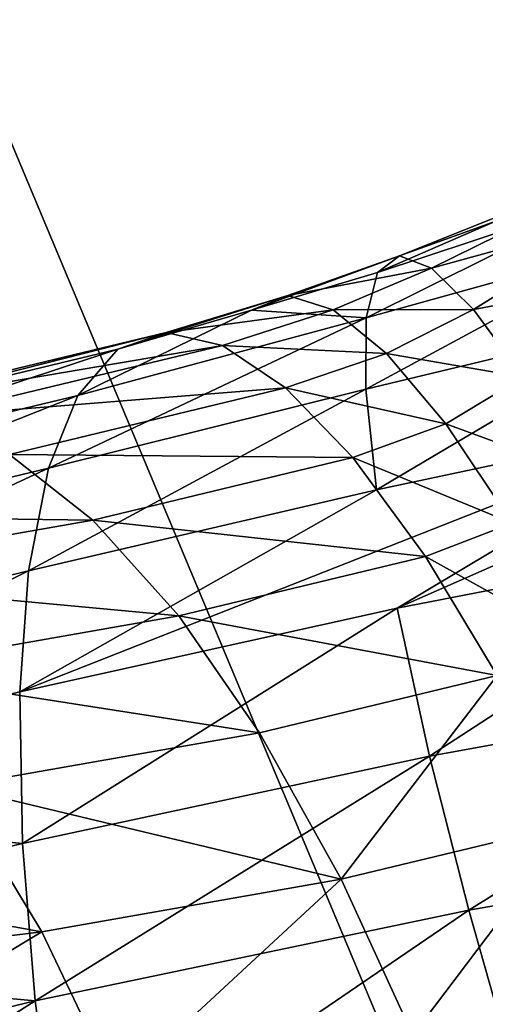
# Model space of a CAD drawing. Header units: millimetres. Extents: x -1 to 515, y 0 to 80.
# Tile 30 of 69: x 247.603 to 248.458, y 34.358 to 36.165. Entities that reach past the tile are written whole.
import ezdxf

# ---------------------------------------------------------------- set-up
doc = ezdxf.new("R2010")
doc.units = ezdxf.units.MM
doc.header["$LTSCALE"] = 25.4
doc.layers.get('0').update_dxf_attribs({"true_color": 0xff5454})

# ---------------------------------------------------------------- blocks, each defined once
blk = doc.blocks.new('STICKS-6267-9077.STL#2')
at = {"color": 250, "true_color": 0x262626}
mesh = blk.add_polyface(dxfattribs=at)
corners = [(254.598, 44.4471, -19.379), (248.5736, 30.0471, -16.7234), (248.5736, 44.4471, -16.7234), (254.598, 30.0471, -19.379)]
mesh.append_faces([[corners[k] for k in face] for face in [(0, 1, 2), (1, 0, 3)]], dxfattribs={"vtx0": -1, "color": 250})
mesh = blk.add_polyface(dxfattribs=at)
corners = [(254.6686, 30.0471, 19.3969), (248.6346, 44.4471, 16.7632), (248.6346, 30.0471, 16.7632), (254.6686, 44.4471, 19.3969)]
mesh.append_faces([[corners[k] for k in face] for face in [(0, 1, 2), (1, 0, 3)]], dxfattribs={"vtx0": -1, "color": 250})
at = {"color": 18, "true_color": 0x000000}
mesh = blk.add_polyface(dxfattribs=at)
corners = [(251.3184, 40.5988, -26.2972), (251.3347, 40.5606, -26.6673), (250.8967, 40.4161, -26.4458)]
mesh.append_faces([[corners[k] for k in face] for face in [(0, 1, 2)]], dxfattribs={"color": 18})
mesh = blk.add_polyface(dxfattribs=at)
corners = [(250.937, 40.4462, -26.0766), (251.3184, 40.5988, -26.2972), (250.8967, 40.4161, -26.4458)]
mesh.append_faces([[corners[k] for k in face] for face in [(0, 1, 2)]], dxfattribs={"color": 18})
mesh = blk.add_polyface(dxfattribs=at)
corners = [(251.3248, 40.5861, -25.9228), (251.3184, 40.5988, -26.2972), (250.937, 40.4462, -26.0766)]
mesh.append_faces([[corners[k] for k in face] for face in [(0, 1, 2)]], dxfattribs={"color": 18})
mesh = blk.add_polyface(dxfattribs=at)
corners = [(250.996, 40.4236, -25.7073), (251.3248, 40.5861, -25.9228), (250.937, 40.4462, -26.0766)]
mesh.append_faces([[corners[k] for k in face] for face in [(0, 1, 2)]], dxfattribs={"color": 18})
mesh = blk.add_polyface(dxfattribs=at)
corners = [(251.3543, 40.522, -25.5527), (251.3248, 40.5861, -25.9228), (250.996, 40.4236, -25.7073)]
mesh.append_faces([[corners[k] for k in face] for face in [(0, 1, 2)]], dxfattribs={"color": 18})
mesh = blk.add_polyface(dxfattribs=at)
corners = [(250.8967, 40.4161, -26.4458), (251.3347, 40.5606, -26.6673), (250.8757, 40.3325, -26.8148)]
mesh.append_faces([[corners[k] for k in face] for face in [(0, 1, 2)]], dxfattribs={"color": 18})
mesh = blk.add_polyface(dxfattribs=at)
corners = [(251.3347, 40.5606, -26.6673), (251.3742, 40.4707, -27.0332), (250.8757, 40.3325, -26.8148)]
mesh.append_faces([[corners[k] for k in face] for face in [(0, 1, 2)]], dxfattribs={"color": 18})
mesh = blk.add_polyface(dxfattribs=at)
corners = [(251.0729, 40.3481, -25.3462), (251.3543, 40.522, -25.5527), (250.996, 40.4236, -25.7073)]
mesh.append_faces([[corners[k] for k in face] for face in [(0, 1, 2)]], dxfattribs={"color": 18})
mesh = blk.add_polyface(dxfattribs=at)
corners = [(251.4052, 40.4102, -25.2032), (251.3543, 40.522, -25.5527), (251.0729, 40.3481, -25.3462)]
mesh.append_faces([[corners[k] for k in face] for face in [(0, 1, 2)]], dxfattribs={"color": 18})
mesh = blk.add_polyface(dxfattribs=at)
corners = [(251.3742, 40.4707, -27.0332), (251.4339, 40.3359, -27.3707), (250.8749, 40.2018, -27.1592)]
mesh.append_faces([[corners[k] for k in face] for face in [(0, 1, 2)]], dxfattribs={"color": 18})
mesh = blk.add_polyface(dxfattribs=at)
corners = [(250.8757, 40.3325, -26.8148), (251.3742, 40.4707, -27.0332), (250.8749, 40.2018, -27.1592)]
mesh.append_faces([[corners[k] for k in face] for face in [(0, 1, 2)]], dxfattribs={"color": 18})
mesh = blk.add_polyface(dxfattribs=at)
corners = [(250.937, 40.4462, -26.0766), (250.8967, 40.4161, -26.4458), (250.6653, 40.3465, -26.3299)]
mesh.append_faces([[corners[k] for k in face] for face in [(0, 1, 2)]], dxfattribs={"color": 18})
mesh = blk.add_polyface(dxfattribs=at)
corners = [(250.7319, 40.3735, -25.9643), (250.937, 40.4462, -26.0766), (250.6653, 40.3465, -26.3299)]
mesh.append_faces([[corners[k] for k in face] for face in [(0, 1, 2)]], dxfattribs={"color": 18})
mesh = blk.add_polyface(dxfattribs=at)
corners = [(250.996, 40.4236, -25.7073), (250.937, 40.4462, -26.0766), (250.7319, 40.3735, -25.9643)]
mesh.append_faces([[corners[k] for k in face] for face in [(0, 1, 2)]], dxfattribs={"color": 18})
mesh = blk.add_polyface(dxfattribs=at)
corners = [(250.6653, 40.3465, -26.3299), (250.8967, 40.4161, -26.4458), (250.8757, 40.3325, -26.8148)]
mesh.append_faces([[corners[k] for k in face] for face in [(0, 1, 2)]], dxfattribs={"color": 18})
mesh = blk.add_polyface(dxfattribs=at)
corners = [(250.815, 40.3472, -25.5998), (250.996, 40.4236, -25.7073), (250.7319, 40.3735, -25.9643)]
mesh.append_faces([[corners[k] for k in face] for face in [(0, 1, 2)]], dxfattribs={"color": 18})
mesh = blk.add_polyface(dxfattribs=at)
corners = [(251.0729, 40.3481, -25.3462), (250.996, 40.4236, -25.7073), (250.815, 40.3472, -25.5998)]
mesh.append_faces([[corners[k] for k in face] for face in [(0, 1, 2)]], dxfattribs={"color": 18})
mesh = blk.add_polyface(dxfattribs=at)
corners = [(251.1639, 40.2239, -25.0092), (251.4052, 40.4102, -25.2032), (251.0729, 40.3481, -25.3462)]
mesh.append_faces([[corners[k] for k in face] for face in [(0, 1, 2)]], dxfattribs={"color": 18})
mesh = blk.add_polyface(dxfattribs=at)
corners = [(250.5085, 40.3056, -25.8889), (250.7319, 40.3735, -25.9643), (250.4199, 40.2754, -26.2496)]
mesh.append_faces([[corners[k] for k in face] for face in [(0, 1, 2)]], dxfattribs={"color": 18})
mesh = blk.add_polyface(dxfattribs=at)
corners = [(250.7319, 40.3735, -25.9643), (250.6653, 40.3465, -26.3299), (250.4199, 40.2754, -26.2496)]
mesh.append_faces([[corners[k] for k in face] for face in [(0, 1, 2)]], dxfattribs={"color": 18})
mesh = blk.add_polyface(dxfattribs=at)
corners = [(250.815, 40.3472, -25.5998), (250.7319, 40.3735, -25.9643), (250.5085, 40.3056, -25.8889)]
mesh.append_faces([[corners[k] for k in face] for face in [(0, 1, 2)]], dxfattribs={"color": 18})
mesh = blk.add_polyface(dxfattribs=at)
corners = [(250.6653, 40.3465, -26.3299), (250.8757, 40.3325, -26.8148), (250.3463, 40.1903, -26.6115)]
mesh.append_faces([[corners[k] for k in face] for face in [(0, 1, 2)]], dxfattribs={"color": 18})
mesh = blk.add_polyface(dxfattribs=at)
corners = [(250.4199, 40.2754, -26.2496), (250.6653, 40.3465, -26.3299), (250.3463, 40.1903, -26.6115)]
mesh.append_faces([[corners[k] for k in face] for face in [(0, 1, 2)]], dxfattribs={"color": 18})
mesh = blk.add_polyface(dxfattribs=at)
corners = [(250.6119, 40.282, -25.5296), (250.815, 40.3472, -25.5998), (250.5085, 40.3056, -25.8889)]
mesh.append_faces([[corners[k] for k in face] for face in [(0, 1, 2)]], dxfattribs={"color": 18})
mesh = blk.add_polyface(dxfattribs=at)
corners = [(250.9133, 40.2672, -25.2449), (250.815, 40.3472, -25.5998), (250.6119, 40.282, -25.5296)]
mesh.append_faces([[corners[k] for k in face] for face in [(0, 1, 2)]], dxfattribs={"color": 18})
mesh = blk.add_polyface(dxfattribs=at)
corners = [(250.9133, 40.2672, -25.2449), (251.0729, 40.3481, -25.3462), (250.815, 40.3472, -25.5998)]
mesh.append_faces([[corners[k] for k in face] for face in [(0, 1, 2)]], dxfattribs={"color": 18})
mesh = blk.add_polyface(dxfattribs=at)
corners = [(251.1639, 40.2239, -25.0092), (251.0729, 40.3481, -25.3462), (250.9133, 40.2672, -25.2449)]
mesh.append_faces([[corners[k] for k in face] for face in [(0, 1, 2)]], dxfattribs={"color": 18})
mesh = blk.add_polyface(dxfattribs=at)
corners = [(250.9324, 39.7999, -27.7841), (252.1595, 40.3399, -27.8001), (251.6137, 39.9321, -27.9704), (251.517, 40.1492, -27.695)]
mesh.append_faces([[corners[k] for k in face] for face in [(0, 1, 2), (1, 0, 3)]], dxfattribs={"vtx0": -1, "color": 18})
mesh = blk.add_polyface(dxfattribs=at)
corners = [(250.8757, 40.3325, -26.8148), (250.8749, 40.2018, -27.1592), (250.2922, 40.057, -26.9506)]
mesh.append_faces([[corners[k] for k in face] for face in [(0, 1, 2)]], dxfattribs={"color": 18})
mesh = blk.add_polyface(dxfattribs=at)
corners = [(250.3463, 40.1903, -26.6115), (250.8757, 40.3325, -26.8148), (250.2922, 40.057, -26.9506)]
mesh.append_faces([[corners[k] for k in face] for face in [(0, 1, 2)]], dxfattribs={"color": 18})
mesh = blk.add_polyface(dxfattribs=at)
corners = [(250.8749, 40.2018, -27.1592), (251.4339, 40.3359, -27.3707), (250.8946, 40.0172, -27.4947)]
mesh.append_faces([[corners[k] for k in face] for face in [(0, 1, 2)]], dxfattribs={"color": 18})
mesh = blk.add_polyface(dxfattribs=at)
corners = [(251.4339, 40.3359, -27.3707), (251.517, 40.1492, -27.695), (250.8946, 40.0172, -27.4947)]
mesh.append_faces([[corners[k] for k in face] for face in [(0, 1, 2)]], dxfattribs={"color": 18})
mesh = blk.add_polyface(dxfattribs=at)
corners = [(249.7946, 40.1248, -26.0369), (250.5085, 40.3056, -25.8889), (250.4199, 40.2754, -26.2496), (249.9264, 40.1655, -25.6908)]
mesh.append_faces([[corners[k] for k in face] for face in [(0, 1, 2), (1, 0, 3)]], dxfattribs={"vtx0": -1, "color": 18})
mesh = blk.add_polyface(dxfattribs=at)
corners = [(249.9264, 40.1655, -25.6908), (250.6119, 40.282, -25.5296), (250.5085, 40.3056, -25.8889), (250.0696, 40.1514, -25.3449)]
mesh.append_faces([[corners[k] for k in face] for face in [(0, 1, 2), (1, 0, 3)]], dxfattribs={"vtx0": -1, "color": 18})
mesh = blk.add_polyface(dxfattribs=at)
corners = [(249.6742, 40.0284, -26.3831), (250.4199, 40.2754, -26.2496), (250.3463, 40.1903, -26.6115), (249.7946, 40.1248, -26.0369)]
mesh.append_faces([[corners[k] for k in face] for face in [(0, 1, 2), (1, 0, 3)]], dxfattribs={"vtx0": -1, "color": 18})
mesh = blk.add_polyface(dxfattribs=at)
corners = [(250.0696, 40.1514, -25.3449), (250.7278, 40.204, -25.1796), (250.6119, 40.282, -25.5296), (250.221, 40.0821, -25.0069)]
mesh.append_faces([[corners[k] for k in face] for face in [(0, 1, 2), (1, 0, 3)]], dxfattribs={"vtx0": -1, "color": 18})
mesh = blk.add_polyface(dxfattribs=at)
corners = [(250.7278, 40.204, -25.1796), (250.9133, 40.2672, -25.2449), (250.6119, 40.282, -25.5296)]
mesh.append_faces([[corners[k] for k in face] for face in [(0, 1, 2)]], dxfattribs={"color": 18})
mesh = blk.add_polyface(dxfattribs=at)
corners = [(251.0219, 40.1381, -24.9151), (250.9133, 40.2672, -25.2449), (250.7278, 40.204, -25.1796)]
mesh.append_faces([[corners[k] for k in face] for face in [(0, 1, 2)]], dxfattribs={"color": 18})
mesh = blk.add_polyface(dxfattribs=at)
corners = [(251.0219, 40.1381, -24.9151), (251.1639, 40.2239, -25.0092), (250.9133, 40.2672, -25.2449)]
mesh.append_faces([[corners[k] for k in face] for face in [(0, 1, 2)]], dxfattribs={"color": 18})
mesh = blk.add_polyface(dxfattribs=at)
corners = [(251.2714, 40.0471, -24.6891), (251.1639, 40.2239, -25.0092), (251.0219, 40.1381, -24.9151)]
mesh.append_faces([[corners[k] for k in face] for face in [(0, 1, 2)]], dxfattribs={"color": 18})
mesh = blk.add_polyface(dxfattribs=at)
corners = [(250.221, 40.0821, -25.0069), (250.851, 40.0762, -24.8544), (250.7278, 40.204, -25.1796), (250.3738, 39.9614, -24.6917)]
mesh.append_faces([[corners[k] for k in face] for face in [(0, 1, 2), (1, 0, 3)]], dxfattribs={"vtx0": -1, "color": 18})
mesh = blk.add_polyface(dxfattribs=at)
corners = [(250.8749, 40.2018, -27.1592), (250.8946, 40.0172, -27.4947), (250.2556, 39.8683, -27.2824)]
mesh.append_faces([[corners[k] for k in face] for face in [(0, 1, 2)]], dxfattribs={"color": 18})
mesh = blk.add_polyface(dxfattribs=at)
corners = [(250.2922, 40.057, -26.9506), (250.8749, 40.2018, -27.1592), (250.2556, 39.8683, -27.2824)]
mesh.append_faces([[corners[k] for k in face] for face in [(0, 1, 2)]], dxfattribs={"color": 18})
mesh = blk.add_polyface(dxfattribs=at)
corners = [(250.851, 40.0762, -24.8544), (251.0219, 40.1381, -24.9151), (250.7278, 40.204, -25.1796)]
mesh.append_faces([[corners[k] for k in face] for face in [(0, 1, 2)]], dxfattribs={"color": 18})
mesh = blk.add_polyface(dxfattribs=at)
corners = [(249.573, 39.8837, -26.7064), (250.3463, 40.1903, -26.6115), (250.2922, 40.057, -26.9506), (249.6742, 40.0284, -26.3831)]
mesh.append_faces([[corners[k] for k in face] for face in [(0, 1, 2), (1, 0, 3)]], dxfattribs={"vtx0": -1, "color": 18})
mesh = blk.add_polyface(dxfattribs=at)
corners = [(250.2401, 39.6462, -27.5702), (251.517, 40.1492, -27.695), (250.9324, 39.7999, -27.7841), (250.8946, 40.0172, -27.4947)]
mesh.append_faces([[corners[k] for k in face] for face in [(0, 1, 2), (1, 0, 3)]], dxfattribs={"vtx0": -1, "color": 18})
mesh = blk.add_polyface(dxfattribs=at)
corners = [(251.1437, 39.9559, -24.6032), (251.0219, 40.1381, -24.9151), (250.851, 40.0762, -24.8544)]
mesh.append_faces([[corners[k] for k in face] for face in [(0, 1, 2)]], dxfattribs={"color": 18})
mesh = blk.add_polyface(dxfattribs=at)
corners = [(251.1437, 39.9559, -24.6032), (251.2714, 40.0471, -24.6891), (251.0219, 40.1381, -24.9151)]
mesh.append_faces([[corners[k] for k in face] for face in [(0, 1, 2)]], dxfattribs={"color": 18})
mesh = blk.add_polyface(dxfattribs=at)
corners = [(249.5938, 39.9719, -24.71), (250.3738, 39.9614, -24.6917), (250.221, 40.0821, -25.0069), (249.7733, 39.856, -24.4073)]
mesh.append_faces([[corners[k] for k in face] for face in [(0, 1, 2), (1, 0, 3)]], dxfattribs={"vtx0": -1, "color": 18})
mesh = blk.add_polyface(dxfattribs=at)
corners = [(250.3738, 39.9614, -24.6917), (250.9845, 39.8946, -24.547), (250.851, 40.0762, -24.8544), (250.5315, 39.7857, -24.3924)]
mesh.append_faces([[corners[k] for k in face] for face in [(0, 1, 2), (1, 0, 3)]], dxfattribs={"vtx0": -1, "color": 18})
mesh = blk.add_polyface(dxfattribs=at)
corners = [(250.9845, 39.8946, -24.547), (251.1437, 39.9559, -24.6032), (250.851, 40.0762, -24.8544)]
mesh.append_faces([[corners[k] for k in face] for face in [(0, 1, 2)]], dxfattribs={"color": 18})
mesh = blk.add_polyface(dxfattribs=at)
corners = [(249.4868, 39.683, -27.0215), (250.2922, 40.057, -26.9506), (250.2556, 39.8683, -27.2824), (249.573, 39.8837, -26.7064)]
mesh.append_faces([[corners[k] for k in face] for face in [(0, 1, 2), (1, 0, 3)]], dxfattribs={"vtx0": -1, "color": 18})
mesh = blk.add_polyface(dxfattribs=at)
corners = [(250.2556, 39.8683, -27.2824), (250.8946, 40.0172, -27.4947), (250.2401, 39.6462, -27.5702)]
mesh.append_faces([[corners[k] for k in face] for face in [(0, 1, 2)]], dxfattribs={"color": 18})
mesh = blk.add_polyface(dxfattribs=at)
corners = [(249.7733, 39.856, -24.4073), (250.5315, 39.7857, -24.3924), (250.3738, 39.9614, -24.6917), (249.9536, 39.6843, -24.1187)]
mesh.append_faces([[corners[k] for k in face] for face in [(0, 1, 2), (1, 0, 3)]], dxfattribs={"vtx0": -1, "color": 18})
mesh = blk.add_polyface(dxfattribs=at)
corners = [(251.2677, 39.7377, -24.3364), (251.1437, 39.9559, -24.6032), (250.9845, 39.8946, -24.547)]
mesh.append_faces([[corners[k] for k in face] for face in [(0, 1, 2)]], dxfattribs={"color": 18})
mesh = blk.add_polyface(dxfattribs=at)
corners = [(251.6137, 39.9321, -27.9704), (250.9922, 39.5282, -28.0551), (250.9324, 39.7999, -27.7841)]
mesh.append_faces([[corners[k] for k in face] for face in [(0, 1, 2)]], dxfattribs={"color": 18})
mesh = blk.add_polyface(dxfattribs=at)
corners = [(251.7339, 39.6627, -28.223), (250.9922, 39.5282, -28.0551), (251.6137, 39.9321, -27.9704)]
mesh.append_faces([[corners[k] for k in face] for face in [(0, 1, 2)]], dxfattribs={"color": 18})
mesh = blk.add_polyface(dxfattribs=at)
corners = [(250.5315, 39.7857, -24.3924), (251.1161, 39.6763, -24.2842), (250.9845, 39.8946, -24.547), (250.6801, 39.5714, -24.1353)]
mesh.append_faces([[corners[k] for k in face] for face in [(0, 1, 2), (1, 0, 3)]], dxfattribs={"vtx0": -1, "color": 18})
mesh = blk.add_polyface(dxfattribs=at)
corners = [(251.1161, 39.6763, -24.2842), (251.2677, 39.7377, -24.3364), (250.9845, 39.8946, -24.547)]
mesh.append_faces([[corners[k] for k in face] for face in [(0, 1, 2)]], dxfattribs={"color": 18})
mesh = blk.add_polyface(dxfattribs=at)
corners = [(249.4248, 39.4496, -27.2937), (250.2556, 39.8683, -27.2824), (250.2401, 39.6462, -27.5702), (249.4868, 39.683, -27.0215)]
mesh.append_faces([[corners[k] for k in face] for face in [(0, 1, 2), (1, 0, 3)]], dxfattribs={"vtx0": -1, "color": 18})
mesh = blk.add_polyface(dxfattribs=at)
corners = [(250.9324, 39.7999, -27.7841), (250.2447, 39.3682, -27.8414), (250.2401, 39.6462, -27.5702)]
mesh.append_faces([[corners[k] for k in face] for face in [(0, 1, 2)]], dxfattribs={"color": 18})
mesh = blk.add_polyface(dxfattribs=at)
corners = [(250.9922, 39.5282, -28.0551), (250.2447, 39.3682, -27.8414), (250.9324, 39.7999, -27.7841)]
mesh.append_faces([[corners[k] for k in face] for face in [(0, 1, 2)]], dxfattribs={"color": 18})
mesh = blk.add_polyface(dxfattribs=at)
corners = [(249.9536, 39.6843, -24.1187), (250.6801, 39.5714, -24.1353), (250.5315, 39.7857, -24.3924), (250.1187, 39.473, -23.8694)]
mesh.append_faces([[corners[k] for k in face] for face in [(0, 1, 2), (1, 0, 3)]], dxfattribs={"vtx0": -1, "color": 18})
mesh = blk.add_polyface(dxfattribs=at)
corners = [(250.83, 39.3026, -23.9027), (251.1161, 39.6763, -24.2842), (250.6801, 39.5714, -24.1353), (251.2555, 39.4049, -24.0479)]
mesh.append_faces([[corners[k] for k in face] for face in [(0, 1, 2), (1, 0, 3)]], dxfattribs={"vtx0": -1, "color": 18})
mesh = blk.add_polyface(dxfattribs=at)
corners = [(251.7339, 39.6627, -28.223), (251.0642, 39.2461, -28.265), (250.9922, 39.5282, -28.0551)]
mesh.append_faces([[corners[k] for k in face] for face in [(0, 1, 2)]], dxfattribs={"color": 18})
mesh = blk.add_polyface(dxfattribs=at)
corners = [(251.858, 39.3849, -28.4131), (251.0642, 39.2461, -28.265), (251.7339, 39.6627, -28.223)]
mesh.append_faces([[corners[k] for k in face] for face in [(0, 1, 2)]], dxfattribs={"color": 18})
mesh = blk.add_polyface(dxfattribs=at)
corners = [(249.4248, 39.4496, -27.2937), (250.2447, 39.3682, -27.8414), (249.3813, 39.16, -27.5489), (250.2401, 39.6462, -27.5702)]
mesh.append_faces([[corners[k] for k in face] for face in [(0, 1, 2), (1, 0, 3)]], dxfattribs={"vtx0": -1, "color": 18})
mesh = blk.add_polyface(dxfattribs=at)
corners = [(250.1187, 39.473, -23.8694), (250.83, 39.3026, -23.9027), (250.6801, 39.5714, -24.1353), (250.2803, 39.2062, -23.6422)]
mesh.append_faces([[corners[k] for k in face] for face in [(0, 1, 2), (1, 0, 3)]], dxfattribs={"vtx0": -1, "color": 18})
mesh = blk.add_polyface(dxfattribs=at)
corners = [(250.9922, 39.5282, -28.0551), (250.2682, 39.0796, -28.0533), (250.2447, 39.3682, -27.8414)]
mesh.append_faces([[corners[k] for k in face] for face in [(0, 1, 2)]], dxfattribs={"color": 18})
mesh = blk.add_polyface(dxfattribs=at)
corners = [(251.0642, 39.2461, -28.265), (250.2682, 39.0796, -28.0533), (250.9922, 39.5282, -28.0551)]
mesh.append_faces([[corners[k] for k in face] for face in [(0, 1, 2)]], dxfattribs={"color": 18})
mesh = blk.add_polyface(dxfattribs=at)
corners = [(249.3311, 39.3771, -23.3882), (250.2803, 39.2062, -23.6422), (250.1187, 39.473, -23.8694), (249.5061, 39.1119, -23.1692)]
mesh.append_faces([[corners[k] for k in face] for face in [(0, 1, 2), (1, 0, 3)]], dxfattribs={"vtx0": -1, "color": 18})
mesh = blk.add_polyface(dxfattribs=at)
corners = [(250.9612, 39.0163, -23.7254), (251.2555, 39.4049, -24.0479), (250.83, 39.3026, -23.9027), (251.3836, 39.1179, -23.8695)]
mesh.append_faces([[corners[k] for k in face] for face in [(0, 1, 2), (1, 0, 3)]], dxfattribs={"vtx0": -1, "color": 18})
mesh = blk.add_polyface(dxfattribs=at)
corners = [(251.858, 39.3849, -28.4131), (251.1599, 38.9089, -28.4456), (251.0642, 39.2461, -28.265)]
mesh.append_faces([[corners[k] for k in face] for face in [(0, 1, 2)]], dxfattribs={"color": 18})
mesh = blk.add_polyface(dxfattribs=at)
corners = [(249.3813, 39.16, -27.5489), (250.2682, 39.0796, -28.0533), (249.3629, 38.8612, -27.7467), (250.2447, 39.3682, -27.8414)]
mesh.append_faces([[corners[k] for k in face] for face in [(0, 1, 2), (1, 0, 3)]], dxfattribs={"vtx0": -1, "color": 18})
mesh = blk.add_polyface(dxfattribs=at)
corners = [(250.4166, 38.9208, -23.4673), (250.83, 39.3026, -23.9027), (250.2803, 39.2062, -23.6422), (250.9612, 39.0163, -23.7254)]
mesh.append_faces([[corners[k] for k in face] for face in [(0, 1, 2), (1, 0, 3)]], dxfattribs={"vtx0": -1, "color": 18})
mesh = blk.add_polyface(dxfattribs=at)
corners = [(251.0642, 39.2461, -28.265), (250.3148, 38.7344, -28.2382), (250.2682, 39.0796, -28.0533)]
mesh.append_faces([[corners[k] for k in face] for face in [(0, 1, 2)]], dxfattribs={"color": 18})
mesh = blk.add_polyface(dxfattribs=at)
corners = [(251.1599, 38.9089, -28.4456), (250.3148, 38.7344, -28.2382), (251.0642, 39.2461, -28.265)]
mesh.append_faces([[corners[k] for k in face] for face in [(0, 1, 2)]], dxfattribs={"color": 18})
mesh = blk.add_polyface(dxfattribs=at)
corners = [(249.6499, 38.8275, -22.9989), (250.2803, 39.2062, -23.6422), (249.5061, 39.1119, -23.1692), (250.4166, 38.9208, -23.4673)]
mesh.append_faces([[corners[k] for k in face] for face in [(0, 1, 2), (1, 0, 3)]], dxfattribs={"vtx0": -1, "color": 18})
mesh = blk.add_polyface(dxfattribs=at)
corners = [(251.0899, 38.6758, -23.5819), (251.3836, 39.1179, -23.8695), (250.9612, 39.0163, -23.7254), (251.5166, 38.7785, -23.7274)]
mesh.append_faces([[corners[k] for k in face] for face in [(0, 1, 2), (1, 0, 3)]], dxfattribs={"vtx0": -1, "color": 18})
mesh = blk.add_polyface(dxfattribs=at)
corners = [(250.2682, 39.0796, -28.0533), (249.3673, 38.5057, -27.9174), (249.3629, 38.8612, -27.7467), (250.3148, 38.7344, -28.2382)]
mesh.append_faces([[corners[k] for k in face] for face in [(0, 1, 2), (1, 0, 3)]], dxfattribs={"vtx0": -1, "color": 18})
blk = doc.blocks.new('Grupuj#4')
at = {"color": 0}
blk.add_blockref('STICKS-6267-9077.STL#2', (-1.4445, -4.5953, 41.971), dxfattribs=at)

msp = doc.modelspace()

# ---------------------------------------------------------------- block references
at = {"color": 0}
msp.add_blockref('Grupuj#4', (-1.1917, -0.1196, 0.8827), dxfattribs=at)

doc.saveas('drawing.dxf')
